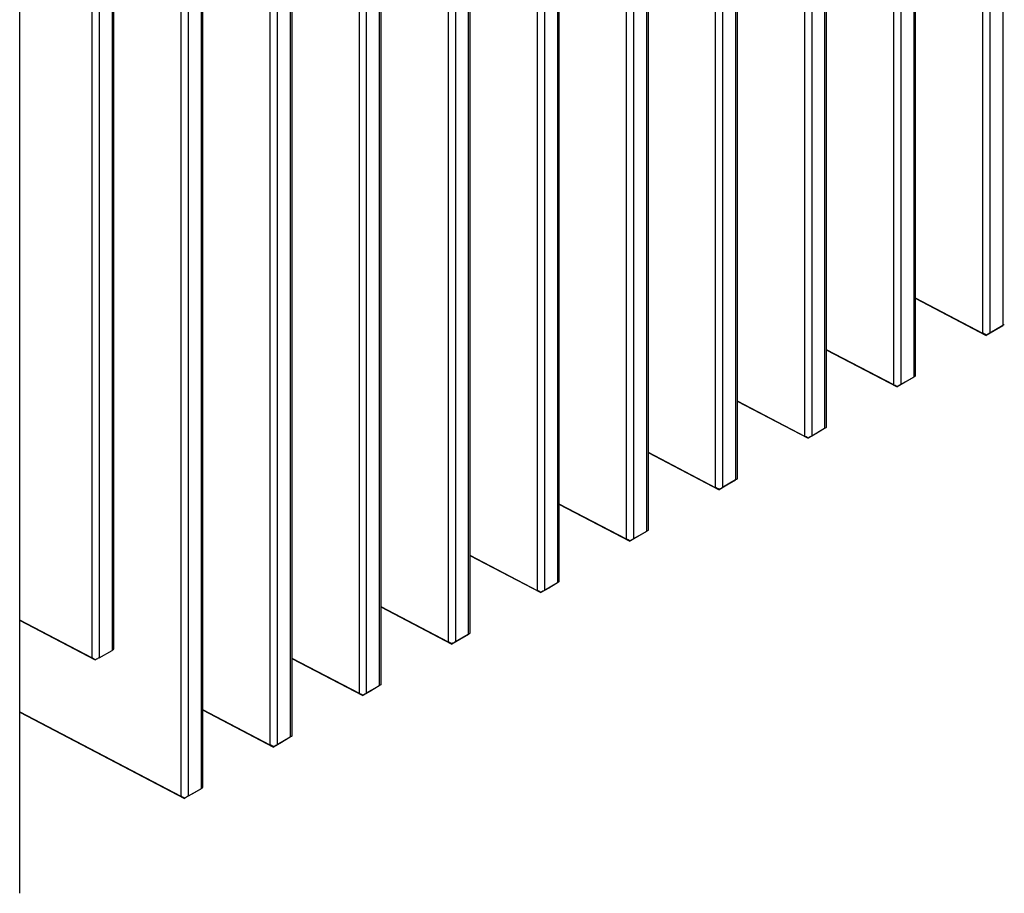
# Model space of a CAD drawing. Header units: inches. Extents: x 0 to 34, y 0 to 22.
# Tile 87 of 121: x 29.3 to 31.4, y 14.6 to 16.5. Entities that reach past the tile are written whole.
import ezdxf

# ---------------------------------------------------------------- set-up
doc = ezdxf.new("R2010")
doc.units = ezdxf.units.IN
doc.header["$LTSCALE"] = 1.87
doc.header["$MEASUREMENT"] = 0
doc.layers.get('0').update_dxf_attribs({"linetype": 'CONTINUOUS'})

msp = doc.modelspace()

# ---------------------------------------------------------------- linework, layer by layer
at = {"color": 7, "linetype": 'CONTINUOUS'}
for p, q in [((31.3804, 20.0013), (31.3804, 15.8686)), ((31.3366, 19.9848), (31.3366, 15.8524)), ((31.3523, 19.9851), (31.3523, 15.8524)), ((31.1876, 19.89), (31.1876, 15.7573)), ((31.1909, 19.8968), (31.1909, 15.7596)), ((31.1438, 19.8735), (31.1438, 15.7411)), ((31.1595, 19.8738), (31.1595, 15.741)), ((30.998, 19.7855), (30.998, 15.6483)), ((30.9509, 19.7622), (30.9509, 15.6298)), ((30.9667, 19.7624), (30.9667, 15.6297)), ((30.9947, 19.7786), (30.9947, 15.6459)), ((30.8052, 19.6741), (30.8052, 15.537)), ((30.8019, 19.6673), (30.8019, 15.5346)), ((30.7581, 19.6508), (30.7581, 15.5184)), ((30.7738, 19.6511), (30.7738, 15.5184)), ((30.6091, 19.556), (30.6091, 15.4233)), ((30.6124, 19.5628), (30.6124, 15.4256)), ((30.5653, 19.5395), (30.5653, 15.4071)), ((30.581, 19.5398), (30.581, 15.407)), ((30.4163, 19.4446), (30.4163, 15.3119)), ((30.4196, 19.4515), (30.4196, 15.3143)), ((30.3725, 19.4282), (30.3725, 15.2957)), ((30.3882, 19.4284), (30.3882, 15.2957)), ((30.2234, 19.3333), (30.2234, 15.2006)), ((30.2267, 19.3401), (30.2267, 15.2029)), ((30.1796, 19.3168), (30.1796, 15.1844)), ((30.1953, 19.3171), (30.1953, 15.1844)), ((30.0339, 19.2288), (30.0339, 15.0916)), ((29.9868, 19.2055), (29.9868, 15.0731)), ((30.0025, 19.2057), (30.0025, 15.073)), ((30.0306, 19.222), (30.0306, 15.0892)), ((29.8378, 19.1106), (29.8378, 14.9779)), ((29.8411, 19.1174), (29.8411, 14.9803)), ((29.794, 19.0941), (29.794, 14.9617)), ((29.8097, 19.0944), (29.8097, 14.9617)), ((29.6449, 18.9993), (29.6449, 14.8666)), ((29.6482, 19.0061), (29.6482, 14.8689)), ((29.6012, 18.9828), (29.6012, 14.8504)), ((29.6169, 18.9831), (29.6169, 14.8504)), ((29.2522, 14.6403), (29.2522, 18.7774)), ((29.4554, 18.4846), (29.4554, 15.1683)), ((29.4083, 18.4611), (29.4083, 15.1497)), ((29.424, 18.4613), (29.424, 15.1497)), ((29.4521, 18.4779), (29.4521, 15.1659)), ((31.1909, 15.9285), (31.3366, 15.8524)), ((31.1909, 15.9278), (31.3446, 15.8475)), ((31.3804, 15.8686), (31.3523, 15.8524)), ((31.3804, 15.8685), (31.3617, 15.8574)), ((31.3617, 15.8574), (31.3446, 15.8475)), ((31.3446, 15.8475), (31.3448, 15.848)), ((30.998, 15.8172), (31.1438, 15.7411)), ((30.998, 15.8165), (31.1517, 15.7362)), ((31.1876, 15.7573), (31.1595, 15.741)), ((31.1876, 15.7572), (31.1688, 15.7461)), ((31.1909, 15.7591), (31.1909, 15.7596)), ((31.1688, 15.7461), (31.1517, 15.7362)), ((31.1517, 15.7362), (31.152, 15.7367)), ((30.8052, 15.7059), (30.9509, 15.6298)), ((30.8052, 15.7051), (30.9589, 15.6249)), ((30.9947, 15.6459), (30.9667, 15.6297)), ((30.9948, 15.6458), (30.976, 15.6347)), ((30.998, 15.6478), (30.998, 15.6483)), ((30.976, 15.6347), (30.9589, 15.6249)), ((30.9589, 15.6249), (30.9592, 15.6253)), ((30.6124, 15.5945), (30.7581, 15.5184)), ((30.6124, 15.5938), (30.7661, 15.5135)), ((30.7832, 15.5234), (30.7661, 15.5135)), ((30.8019, 15.5346), (30.7738, 15.5184)), ((30.802, 15.5345), (30.7832, 15.5234)), ((30.8052, 15.5364), (30.8052, 15.537)), ((30.7661, 15.5135), (30.7663, 15.514)), ((30.4196, 15.4832), (30.5653, 15.4071)), ((30.4196, 15.4825), (30.5732, 15.4022)), ((30.5903, 15.412), (30.5732, 15.4022)), ((30.6091, 15.4233), (30.581, 15.407)), ((30.6091, 15.4232), (30.5903, 15.412)), ((30.6124, 15.4251), (30.6124, 15.4256)), ((30.5732, 15.4022), (30.5735, 15.4027)), ((30.2267, 15.3719), (30.3725, 15.2957)), ((30.2267, 15.3711), (30.3804, 15.2908)), ((30.4163, 15.3119), (30.3882, 15.2957)), ((30.4163, 15.3118), (30.3975, 15.3007)), ((30.4195, 15.3138), (30.4196, 15.3143)), ((30.3975, 15.3007), (30.3804, 15.2908)), ((30.3804, 15.2908), (30.3807, 15.2913)), ((30.0339, 15.2605), (30.1796, 15.1844)), ((30.0339, 15.2598), (30.1876, 15.1795)), ((29.4083, 15.1497), (29.2522, 15.2313)), ((29.4163, 15.1448), (29.2522, 15.2305)), ((30.2234, 15.2006), (30.1953, 15.1844)), ((30.2235, 15.2005), (30.2047, 15.1894)), ((30.2267, 15.2024), (30.2267, 15.2029)), ((30.2047, 15.1894), (30.1876, 15.1795)), ((30.1876, 15.1795), (30.1879, 15.18)), ((29.424, 15.1497), (29.4521, 15.1659)), ((29.4554, 15.1677), (29.4554, 15.1683)), ((29.4163, 15.1448), (29.4165, 15.1453)), ((29.8411, 15.1492), (29.9868, 15.0731)), ((29.8411, 15.1484), (29.9948, 15.0682)), ((30.0339, 15.0911), (30.0339, 15.0916)), ((30.0119, 15.078), (29.9948, 15.0682)), ((30.0306, 15.0892), (30.0025, 15.073)), ((30.0307, 15.0892), (30.0119, 15.078)), ((29.9948, 15.0682), (29.995, 15.0686)), ((29.2522, 15.0327), (29.6012, 14.8504)), ((29.2522, 15.0319), (29.6091, 14.8455)), ((29.6482, 15.0379), (29.794, 14.9617)), ((29.6482, 15.0371), (29.8019, 14.9568)), ((29.819, 14.9667), (29.8019, 14.9568)), ((29.8378, 14.9779), (29.8097, 14.9617)), ((29.8378, 14.9778), (29.819, 14.9667)), ((29.8411, 14.9797), (29.8411, 14.9803)), ((29.8019, 14.9568), (29.8022, 14.9573)), ((29.6449, 14.8666), (29.6169, 14.8504)), ((29.645, 14.8665), (29.6262, 14.8554)), ((29.6482, 14.8684), (29.6482, 14.8689)), ((29.6091, 14.8455), (29.6094, 14.846))]:
    msp.add_line(p, q, dxfattribs=at)
for centre, major_axis, ratio, start_param, end_param in [((31.3724, 15.8638), (0.0112, 0.0067), 0.010538, 0.03513, 0.779163), ((31.3444, 15.8479), (0.0112, -0.0062), 0.021636, 1.541319, 2.343647), ((31.3444, 15.8476), (0.0112, 0.0067), 0.010538, 0.779163, 1.523197), ((31.1796, 15.7524), (0.0112, 0.0067), 0.010538, 0.03513, 0.779163), ((31.1515, 15.7366), (0.0112, -0.0062), 0.021636, 1.541319, 2.343647), ((31.1515, 15.7362), (0.0112, 0.0067), 0.010538, 0.779163, 1.523197), ((30.9868, 15.6411), (0.0112, 0.0067), 0.010538, 0.03513, 0.779163), ((30.9587, 15.6253), (0.0112, -0.0062), 0.021636, 1.541319, 2.343647), ((30.9587, 15.6249), (0.0112, 0.0067), 0.010538, 0.779163, 1.523197), ((30.7659, 15.5139), (0.0112, -0.0062), 0.021636, 1.541319, 2.343647), ((30.7659, 15.5136), (0.0112, 0.0067), 0.010538, 0.779163, 1.523197), ((30.794, 15.5298), (0.0112, 0.0067), 0.010538, 0.03513, 0.779163), ((30.6011, 15.4184), (0.0112, 0.0067), 0.010538, 0.03513, 0.779163), ((30.5731, 15.4026), (0.0112, -0.0062), 0.021636, 1.541319, 2.343647), ((30.5731, 15.4022), (0.0112, 0.0067), 0.010538, 0.779163, 1.523197), ((30.4083, 15.3071), (0.0112, 0.0067), 0.010538, 0.03513, 0.779163), ((30.3802, 15.2913), (0.0112, -0.0062), 0.021636, 1.541319, 2.343647), ((30.3802, 15.2909), (0.0112, 0.0067), 0.010538, 0.779163, 1.523197), ((30.2155, 15.1958), (0.0112, 0.0067), 0.010538, 0.03513, 0.779163), ((30.1874, 15.1799), (0.0112, -0.0062), 0.021636, 1.541319, 2.343647), ((30.1874, 15.1795), (0.0112, 0.0067), 0.010538, 0.779163, 1.523197), ((29.4442, 15.1611), (0.0112, 0.0067), 0.010538, 0.034443, 0.779163), ((29.4161, 15.1452), (0.0112, -0.0062), 0.021636, 1.542006, 2.343647), ((29.4161, 15.1449), (0.0112, 0.0067), 0.010538, 0.779163, 1.523884), ((30.0226, 15.0844), (0.0112, 0.0067), 0.010538, 0.03513, 0.779163), ((29.9946, 15.0686), (0.0112, -0.0062), 0.021636, 1.541319, 2.343647), ((29.9946, 15.0682), (0.0112, 0.0067), 0.010538, 0.779163, 1.523197), ((29.8298, 14.9731), (0.0112, 0.0067), 0.010538, 0.03513, 0.779163), ((29.8017, 14.9572), (0.0112, -0.0062), 0.021636, 1.541319, 2.343647), ((29.8017, 14.9569), (0.0112, 0.0067), 0.010538, 0.779163, 1.523197), ((29.637, 14.8617), (0.0112, 0.0067), 0.010538, 0.03513, 0.779163), ((29.6089, 14.8459), (0.0112, -0.0062), 0.021636, 1.541319, 2.343647), ((29.6089, 14.8455), (0.0112, 0.0067), 0.010538, 0.779163, 1.523197)]:
    msp.add_ellipse(centre, major_axis=major_axis, ratio=ratio, start_param=start_param, end_param=end_param, dxfattribs=at)

doc.saveas('drawing.dxf')
